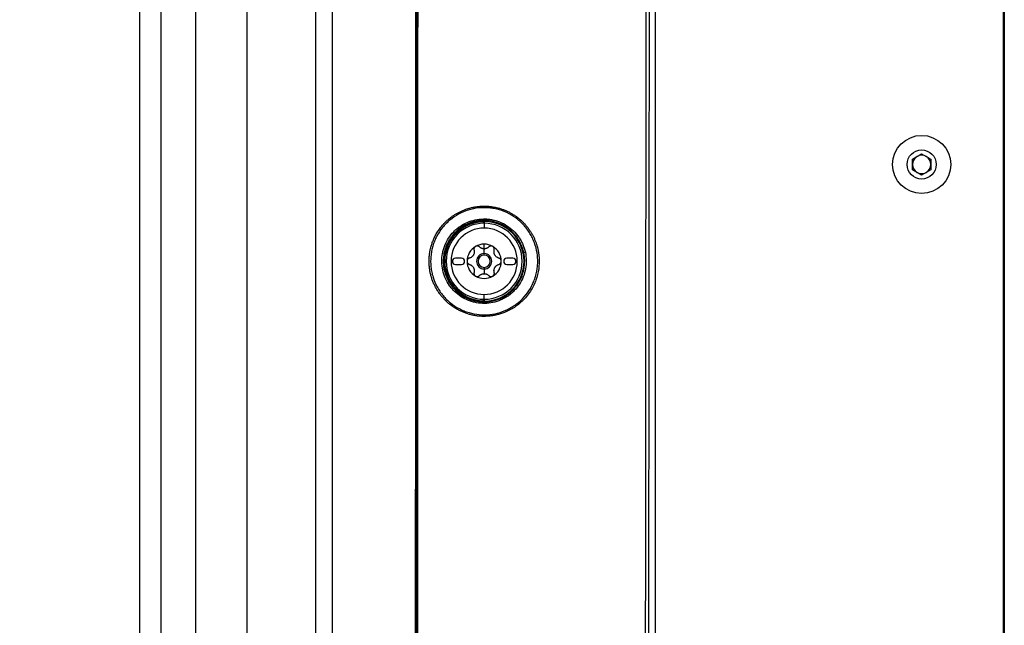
# Model space of a CAD drawing. Header units: millimetres. Extents: x 155473 to 158085, y 111018 to 114514.
# Tile 117 of 181: x 157059 to 157220, y 112960 to 113059. Entities that reach past the tile are written whole.
import ezdxf

# ---------------------------------------------------------------- set-up
doc = ezdxf.new("R2010")
doc.units = ezdxf.units.MM

msp = doc.modelspace()

# ---------------------------------------------------------------- linework, layer by layer
at = {"color": 7, "linetype": 'Continuous', "lineweight": 25}
for p, q in [((157219.71, 113237.12), (157219.71, 112386.87)), ((157219.59, 112831.16), (157219.59, 113233.86)), ((157162.72, 112831.73), (157162.72, 113206.73)), ((157087.55, 113197.45), (157087.55, 112910.07)), ((157204.71, 113035.91), (157206.21, 113036.77)), ((157204.71, 113034.17), (157204.71, 113035.91)), ((157206.21, 113036.77), (157207.71, 113035.91)), ((157207.71, 113035.91), (157207.71, 113034.17)), ((157206.21, 113033.31), (157204.71, 113034.17)), ((157207.71, 113034.17), (157206.21, 113033.31)), ((157134.58, 113025.67), (157134.58, 113025.77)), ((157134.58, 113025.67), (157134.58, 113025.44)), ((157134.68, 113025.44), (157134.68, 113025.67)), ((157134.71, 113025.64), (157134.71, 113025.44)), ((157134.72, 113025.44), (157134.72, 113024.64)), ((157134.72, 113021.26), (157134.72, 113022.03)), ((157134.72, 113020.48), (157134.72, 113021.26)), ((157134.72, 113020.23), (157134.72, 113020.48)), ((157131.02, 113019.73), (157130.02, 113019.73)), ((157130.02, 113018.73), (157131.02, 113018.73)), ((157134.72, 113018.23), (157134.72, 113017.98)), ((157139.42, 113019.73), (157138.42, 113019.73)), ((157138.42, 113018.73), (157139.42, 113018.73)), ((157134.72, 113017.98), (157134.72, 113017.21)), ((157134.72, 113013.02), (157134.72, 113013.82)), ((157134.58, 113013.03), (157134.58, 113012.79)), ((157134.58, 113012.79), (157134.58, 113012.69)), ((157134.68, 113012.8), (157134.68, 113013.02)), ((157134.71, 113013.02), (157134.71, 113012.82))]:
    msp.add_line(p, q, dxfattribs=at)
at = {"color": 7, "linetype": 'Continuous', "lineweight": 25, "flags": 128}
for points in [[(157107.15, 113198.86), (157107.15, 113042.82), (157107.15, 113011.62), (157107.15, 112980.41), (157107.15, 112949.2), (157107.15, 112917.99), (157107.15, 112886.78)], [(157134.68, 113025.67), (157134.69, 113025.65), (157134.71, 113025.64)], [(157134.81, 113025.74), (157134.79, 113025.76), (157134.78, 113025.77)], [(157134.71, 113012.82), (157134.69, 113012.81), (157134.68, 113012.8)], [(157134.78, 113012.7), (157134.8, 113012.71), (157134.81, 113012.72)]]:
    msp.add_lwpolyline(points, dxfattribs=at)
at = {"color": 7, "linetype": 'Continuous', "lineweight": 25}
for radius in [4.75, 2.38]:
    msp.add_circle((157206.21, 113035.04), radius, dxfattribs=at)
for centre, radius, start, end in [((157206.21, 113035.04), 1.5, 120, 180), ((157206.21, 113035.04), 1.5, 60, 120), ((157206.21, 113035.04), 1.5, 0, 60), ((157206.21, 113035.04), 1.5, 180, 240), ((157206.21, 113035.04), 1.5, 300, 0), ((157206.21, 113035.04), 1.5, 240, 300), ((157132.14, 113027.82), 1.67, 3.982, 12.4353), ((157134.72, 113019.23), 6.54, 91.2236, 268.7764), ((157134.72, 113019.23), 6.44, 91.2236, 268.7764), ((157134.72, 113019.23), 6.21, 90, 270), ((157134.72, 113019.23), 5.41, 90, 270), ((157134.78, 113025.67), 0.1, 89.4651, 179.9793), ((157134.72, 113019.23), 6.21, 0, 90), ((157134.72, 113019.23), 5.41, 270, 90), ((157134.72, 113019.23), 6.51, 270.8159, 89.1841), ((157134.72, 113019.23), 2.8, 120, 180), ((157134.72, 113019.23), 2.8, 90, 120), ((157134.72, 113019.23), 2.8, 60, 90), ((157134.72, 113019.23), 2.8, 0, 60), ((157134.72, 113019.23), 2.03, 147.5089, 152.4911), ((157132.04, 113020.78), 1.07, 325.2504, 334.7496), ((157134.72, 113019.23), 1.25, 90, 270), ((157134.72, 113019.23), 1, 90, 270), ((157134.72, 113019.23), 2.03, 90, 92.4911), ((157134.72, 113022.32), 1.07, 265.2504, 274.7496), ((157134.72, 113019.23), 2.03, 87.5089, 90), ((157134.72, 113019.23), 1.25, 270, 90), ((157134.72, 113019.23), 1, 270, 90), ((157134.72, 113019.23), 2.03, 27.5089, 32.4911), ((157137.39, 113020.78), 1.07, 205.2504, 214.7496), ((157142.71, 113014.49), 6.34, 101.5229, 103.8737), ((157130.02, 113019.23), 0.5, 90, 270), ((157131.02, 113019.23), 0.5, 270, 90), ((157134.72, 113019.23), 2.8, 180, 240), ((157134.72, 113019.23), 2.03, 207.5089, 212.4911), ((157132.04, 113017.69), 1.07, 25.2504, 34.7496), ((157134.72, 113019.23), 6.21, 270, 0), ((157134.72, 113019.23), 2.8, 300, 0), ((157134.72, 113019.23), 2.03, 327.5089, 332.4911), ((157137.39, 113017.69), 1.07, 145.2504, 154.7496), ((157138.42, 113019.23), 0.5, 90, 270), ((157139.42, 113019.23), 0.5, 270, 90), ((157129.15, 113012.47), 5.46, 100.2069, 102.7326), ((157134.72, 113019.23), 2.8, 240, 300), ((157134.72, 113016.14), 1.07, 90, 94.7496), ((157134.72, 113019.23), 2.03, 267.5089, 272.4911), ((157134.72, 113016.14), 1.07, 85.2504, 90), ((157134.78, 113012.8), 0.1, 180.0207, 270.5349), ((157133.94, 113010.29), 1.72, 359.8684, 8.3152)]:
    msp.add_arc(centre, radius, start, end, dxfattribs=at)
for points, knots in [([(157161.05, 112831.73), (157161.05, 112835.34), (157161.05, 112842.58), (157161.06, 112853.45), (157161.06, 112864.34), (157161.06, 112875.27), (157161.07, 112886.23), (157161.07, 112897.21), (157161.07, 112908.21), (157161.08, 112919.24), (157161.09, 112930.28), (157161.09, 112941.33), (157161.1, 112952.39), (157161.11, 112963.46), (157161.12, 112974.54), (157161.12, 112985.62), (157161.13, 112996.7), (157161.14, 113007.78), (157161.16, 113022.21), (157161.18, 113039.93), (157161.2, 113060.91), (157161.22, 113081.77), (157161.25, 113102.55), (157161.28, 113123.27), (157161.31, 113143.95), (157161.34, 113164.61), (157161.38, 113185.27), (157161.4, 113199.04), (157161.42, 113205.93)], [0, 0, 0, 0, 0.028954, 0.057987, 0.087107, 0.116308, 0.145584, 0.174927, 0.204329, 0.233783, 0.26328, 0.292815, 0.322378, 0.351964, 0.381566, 0.411177, 0.440791, 0.470401, 0.5, 0.556428, 0.61247, 0.668205, 0.723711, 0.779065, 0.83433, 0.889549, 0.94476, 1, 1, 1, 1]), ([(157161.9, 113205.91), (157161.84, 113174.74), (157161.79, 113143.57), (157161.7, 113081.22), (157161.66, 113050.04), (157161.6, 112987.67), (157161.58, 112956.49), (157161.54, 112894.11), (157161.53, 112862.92), (157161.53, 112831.73)], [0, 0, 0, 0, 0.25, 0.25, 0.5, 0.5, 0.75, 0.75, 1, 1, 1, 1]), ([(157123.92, 113200.07), (157123.92, 113196.32), (157123.92, 113188.83), (157123.91, 113177.6), (157123.91, 113166.38), (157123.9, 113155.17), (157123.89, 113143.97), (157123.89, 113132.78), (157123.88, 113121.58), (157123.88, 113110.39), (157123.87, 113099.19), (157123.87, 113087.99), (157123.86, 113076.77), (157123.86, 113065.53), (157123.85, 113054.28), (157123.85, 113043), (157123.84, 113031.68), (157123.84, 113020.34), (157123.84, 113008.96), (157123.83, 112997.54), (157123.83, 112986.1), (157123.83, 112974.64), (157123.83, 112963.15), (157123.82, 112951.64), (157123.82, 112943.95), (157123.82, 112940.11)], [0, 0, 0, 0, 0.043264, 0.086472, 0.129632, 0.172753, 0.215844, 0.258915, 0.301974, 0.345032, 0.388102, 0.431201, 0.474348, 0.517559, 0.560853, 0.604246, 0.647757, 0.691402, 0.735176, 0.779072, 0.823077, 0.867183, 0.911379, 0.955655, 1, 1, 1, 1]), ([(156997.95, 112874.67), (157005.74, 112874.67), (157013.43, 112874.67), (157025.07, 112874.67), (157028.97, 112874.67), (157036.85, 112874.67), (157040.84, 112874.67), (157046.92, 112874.67), (157049.48, 112874.67), (157052.08, 112874.67), (157052.86, 112874.67), (157053.12, 112874.67), (157053.66, 112874.69), (157053.95, 112874.7), (157054.84, 112874.78), (157055.49, 112874.88), (157056.87, 112875.21), (157057.61, 112875.44), (157058.73, 112875.91), (157059.11, 112876.08), (157059.84, 112876.46), (157060.19, 112876.67), (157060.87, 112877.11), (157061.2, 112877.34), (157061.81, 112877.8), (157062.09, 112878.04), (157062.88, 112878.76), (157063.33, 112879.23), (157063.9, 112879.92), (157064.08, 112880.14), (157064.4, 112880.58), (157064.54, 112880.79), (157065.81, 112882.69), (157066.86, 112884.26), (157068.89, 112887.31), (157069.87, 112888.78), (157071.81, 112891.68), (157072.76, 112893.11), (157074.67, 112895.97), (157075.63, 112897.4), (157077.57, 112900.31), (157078.55, 112901.79), (157079.84, 112903.71), (157080.08, 112904.12), (157080.55, 112904.99), (157080.76, 112905.45), (157081.15, 112906.42), (157081.32, 112906.92), (157081.6, 112907.95), (157081.71, 112908.48), (157081.87, 112909.54), (157081.92, 112910.07), (157081.95, 112910.86), (157081.95, 112911.12), (157081.95, 112911.63), (157081.95, 112912.92), (157081.95, 112918.33), (157081.95, 112931.72), (157081.95, 112960.56), (157081.95, 112985.28), (157081.95, 113067.67), (157081.95, 113133.59), (157081.95, 113199.51)], [0, 0, 0, 0, 0.0625, 0.0625, 0.09375, 0.09375, 0.125, 0.125, 0.140625, 0.144531, 0.144531, 0.146484, 0.146484, 0.148437, 0.148437, 0.152344, 0.152344, 0.15625, 0.15625, 0.158203, 0.158203, 0.160156, 0.160156, 0.162109, 0.162109, 0.164062, 0.164062, 0.167969, 0.167969, 0.169922, 0.169922, 0.171875, 0.171875, 0.1875, 0.1875, 0.203125, 0.203125, 0.21875, 0.21875, 0.234375, 0.234375, 0.25, 0.25, 0.253906, 0.253906, 0.257813, 0.257813, 0.261719, 0.261719, 0.265625, 0.265625, 0.269531, 0.269531, 0.271484, 0.271484, 0.273438, 0.28125, 0.3125, 0.375, 0.5, 0.5, 1, 1, 1, 1]), ([(156997.95, 112878.39), (156999.58, 112878.39), (157002.83, 112878.39), (157007.7, 112878.39), (157012.58, 112878.39), (157017.45, 112878.39), (157022.33, 112878.39), (157027.2, 112878.38), (157032.08, 112878.38), (157036.95, 112878.38), (157041.83, 112878.37), (157045.75, 112878.37), (157048.73, 112878.37), (157050.76, 112878.37), (157052.26, 112878.36), (157053.19, 112878.36), (157053.57, 112878.38), (157053.93, 112878.4), (157054.7, 112878.49), (157055.83, 112878.72), (157057.27, 112879.24), (157058.63, 112879.97), (157059.86, 112880.88), (157060.67, 112881.7), (157061.17, 112882.29), (157061.48, 112882.7), (157061.78, 112883.13), (157062.2, 112883.78), (157063.16, 112885.21), (157064.5, 112887.22), (157066.88, 112890.78), (157069.62, 112894.9), (157072.49, 112899.19), (157074.67, 112902.46), (157075.88, 112904.28), (157076.58, 112905.32), (157076.86, 112905.75), (157077.32, 112906.53), (157077.85, 112907.7), (157078.27, 112909.18), (157078.42, 112910.31), (157078.45, 112911.07), (157078.45, 112911.44), (157078.45, 112911.83), (157078.45, 112912.58), (157078.45, 112914.21), (157078.45, 112917.71), (157078.45, 112924.72), (157078.45, 112934.75), (157078.45, 112946.76), (157078.45, 112962.79), (157078.45, 112982.81), (157078.45, 113003.75), (157078.45, 113021.61), (157078.45, 113036.39), (157078.45, 113051.18), (157078.45, 113065.95), (157078.45, 113080.73), (157078.45, 113095.51), (157078.45, 113110.28), (157078.45, 113125.06), (157078.45, 113139.83), (157078.45, 113154.61), (157078.45, 113169.39), (157078.45, 113184.17), (157078.45, 113194.02), (157078.45, 113198.95)], [0, 0, 0, 0, 0.012621, 0.025242, 0.037863, 0.050484, 0.063104, 0.075724, 0.088345, 0.100964, 0.113583, 0.126202, 0.131461, 0.136719, 0.141978, 0.14308, 0.14395, 0.144939, 0.145926, 0.149907, 0.153857, 0.157834, 0.161797, 0.165756, 0.166755, 0.167756, 0.169749, 0.170865, 0.173735, 0.1831, 0.18968, 0.20697, 0.221569, 0.229733, 0.237514, 0.238511, 0.239507, 0.241501, 0.24553, 0.249478, 0.253433, 0.254314, 0.255376, 0.256348, 0.257321, 0.261209, 0.268986, 0.28454, 0.315647, 0.346847, 0.377862, 0.440135, 0.502291, 0.540577, 0.578857, 0.617133, 0.655406, 0.693679, 0.731952, 0.770227, 0.808505, 0.846788, 0.885078, 0.923376, 0.961682, 1, 1, 1, 1]), ([(157109.95, 112876.25), (157109.96, 112877.79), (157109.96, 112881.15), (157109.96, 112886.19), (157109.96, 112891.38), (157109.95, 112897.04), (157109.95, 112905.44), (157109.95, 112915.76), (157109.95, 112933.61), (157109.95, 112955.8), (157109.95, 112992.52), (157109.95, 113030.11), (157109.95, 113075.08), (157109.95, 113111.09), (157109.95, 113140.65), (157109.95, 113157.92), (157109.95, 113168.89), (157109.95, 113177.27), (157109.96, 113183.48), (157109.96, 113188.53), (157109.96, 113193.55), (157109.96, 113196.91), (157109.95, 113198.56)], [0, 0, 0, 0, 0.014307, 0.03125, 0.04689, 0.0625, 0.083973, 0.125, 0.158438, 0.25, 0.331399, 0.5, 0.59973, 0.749999, 0.835284, 0.875, 0.910911, 0.9375, 0.953126, 0.96875, 0.984552, 1, 1, 1, 1]), ([(157123.51, 112940.06), (157123.51, 112942.52), (157123.51, 112947.44), (157123.51, 112954.83), (157123.52, 112962.21), (157123.52, 112969.59), (157123.52, 112976.98), (157123.53, 112984.37), (157123.53, 112991.76), (157123.53, 112999.14), (157123.54, 113006.53), (157123.54, 113013.93), (157123.55, 113021.32), (157123.55, 113028.71), (157123.56, 113036.1), (157123.56, 113043.5), (157123.57, 113050.89), (157123.57, 113058.29), (157123.58, 113065.69), (157123.58, 113073.09), (157123.59, 113080.49), (157123.59, 113087.88), (157123.6, 113095.28), (157123.61, 113102.69), (157123.61, 113110.09), (157123.62, 113117.49), (157123.63, 113124.89), (157123.63, 113132.3), (157123.64, 113139.7), (157123.65, 113147.11), (157123.66, 113154.51), (157123.66, 113161.92), (157123.67, 113169.32), (157123.68, 113176.73), (157123.69, 113184.14), (157123.7, 113191.54), (157123.7, 113196.48), (157123.71, 113198.95)], [0, 0, 0, 0, 0.028486, 0.056978, 0.085475, 0.113977, 0.142485, 0.170997, 0.199515, 0.228038, 0.256566, 0.285099, 0.313637, 0.342181, 0.370729, 0.399282, 0.42784, 0.456403, 0.484971, 0.513544, 0.542122, 0.570705, 0.599292, 0.627884, 0.656481, 0.685082, 0.713688, 0.742299, 0.770914, 0.799534, 0.828159, 0.856788, 0.885422, 0.91406, 0.942702, 0.971349, 1, 1, 1, 1]), ([(157095.95, 113197.45), (157095.95, 113180.02), (157095.95, 113162.43), (157095.95, 113127.01), (157095.95, 113109.18), (157095.95, 113055.54), (157095.95, 113019.54), (157095.95, 112965.94), (157095.95, 112948.14), (157095.95, 112926.04), (157095.95, 112919.42), (157095.95, 112911.72), (157095.95, 112908.29), (157095.95, 112907.05), (157095.95, 112906.78), (157095.95, 112906.64), (157095.95, 112906.25), (157095.94, 112906.03), (157095.9, 112905.61), (157095.88, 112905.42), (157095.83, 112905.05), (157095.81, 112904.88), (157095.72, 112904.37), (157095.64, 112904.05), (157095.48, 112903.44), (157095.38, 112903.14), (157095.17, 112902.56), (157095.05, 112902.27), (157094.77, 112901.68), (157094.62, 112901.38), (157094.35, 112900.91), (157094.25, 112900.75), (157094.08, 112900.49), (157094.02, 112900.41), (157093.91, 112900.23), (157093.62, 112899.8), (157092.86, 112898.67), (157092.16, 112897.62), (157089.81, 112894.1), (157087.89, 112891.23), (157084.03, 112885.44), (157082.09, 112882.53), (157078.23, 112876.76), (157076.32, 112873.9), (157073.52, 112869.71), (157072.48, 112868.15), (157071.46, 112866.61), (157071.23, 112866.27), (157071.12, 112866.11), (157070.78, 112865.64), (157070.55, 112865.37), (157069.86, 112864.6), (157069.4, 112864.17), (157068.42, 112863.4), (157067.92, 112863.06), (157066.84, 112862.46), (157066.27, 112862.2), (157065.32, 112861.88), (157064.98, 112861.78), (157064.27, 112861.6), (157063.89, 112861.53), (157063.25, 112861.44), (157063.02, 112861.41), (157062.53, 112861.38), (157062.27, 112861.37), (157061.36, 112861.37), (157060.75, 112861.37), (157050.39, 112861.37), (157040.22, 112861.37), (157019.35, 112861.37), (157008.65, 112861.37), (156997.95, 112861.37)], [0, 0, 0, 0, 0.125, 0.125, 0.25, 0.25, 0.5, 0.5, 0.625, 0.625, 0.65625, 0.671875, 0.679687, 0.680664, 0.680664, 0.681641, 0.681641, 0.683594, 0.683594, 0.685547, 0.685547, 0.6875, 0.6875, 0.691406, 0.691406, 0.695312, 0.695312, 0.699219, 0.699219, 0.703125, 0.703125, 0.705078, 0.705078, 0.706055, 0.706055, 0.707031, 0.710937, 0.71875, 0.71875, 0.75, 0.75, 0.78125, 0.78125, 0.8125, 0.8125, 0.828125, 0.830078, 0.830078, 0.832031, 0.832031, 0.835937, 0.835937, 0.84375, 0.84375, 0.851562, 0.851562, 0.859375, 0.859375, 0.863281, 0.863281, 0.867187, 0.867187, 0.869141, 0.869141, 0.871094, 0.871094, 0.875, 0.875, 0.9375, 0.9375, 1, 1, 1, 1]), ([(157134.72, 113010.23), (157134.61, 113010.23), (157134.41, 113010.24), (157134.1, 113010.25), (157133.8, 113010.28), (157133.5, 113010.31), (157133.2, 113010.36), (157132.9, 113010.42), (157132.61, 113010.48), (157132.32, 113010.56), (157132.03, 113010.64), (157131.74, 113010.74), (157131.46, 113010.84), (157131.18, 113010.95), (157130.91, 113011.08), (157130.64, 113011.21), (157130.37, 113011.35), (157130.11, 113011.5), (157129.86, 113011.66), (157129.61, 113011.82), (157129.37, 113011.99), (157129.13, 113012.17), (157128.9, 113012.36), (157128.67, 113012.56), (157128.46, 113012.76), (157128.25, 113012.97), (157128.05, 113013.19), (157127.85, 113013.41), (157127.66, 113013.64), (157127.48, 113013.87), (157127.31, 113014.11), (157127.15, 113014.36), (157126.99, 113014.61), (157126.85, 113014.86), (157126.71, 113015.12), (157126.58, 113015.39), (157126.46, 113015.65), (157126.34, 113015.92), (157126.24, 113016.2), (157126.15, 113016.47), (157126.06, 113016.75), (157125.99, 113017.03), (157125.92, 113017.32), (157125.86, 113017.6), (157125.82, 113017.89), (157125.78, 113018.18), (157125.75, 113018.47), (157125.73, 113018.71), (157125.72, 113018.91), (157125.72, 113019.07), (157125.71, 113019.24), (157125.72, 113019.42), (157125.72, 113019.62), (157125.73, 113019.82), (157125.75, 113020.04), (157125.77, 113020.27), (157125.81, 113020.51), (157125.84, 113020.76), (157125.89, 113021.01), (157125.95, 113021.28), (157126.02, 113021.56), (157126.1, 113021.85), (157126.2, 113022.14), (157126.3, 113022.44), (157126.43, 113022.75), (157126.57, 113023.06), (157126.72, 113023.38), (157126.9, 113023.7), (157127.09, 113024.02), (157127.3, 113024.34), (157127.54, 113024.67), (157127.79, 113024.99), (157128.07, 113025.31), (157128.37, 113025.62), (157128.7, 113025.93), (157129.05, 113026.23), (157129.42, 113026.51), (157129.81, 113026.79), (157130.23, 113027.04), (157130.67, 113027.28), (157131.13, 113027.5), (157131.62, 113027.69), (157132.13, 113027.86), (157132.66, 113028), (157133.21, 113028.11), (157133.58, 113028.16), (157133.77, 113028.18)], [0, 0, 0, 0, 0.01122, 0.022397, 0.033537, 0.044644, 0.055724, 0.06678, 0.077819, 0.088844, 0.09986, 0.110872, 0.121884, 0.132899, 0.143905, 0.154898, 0.165876, 0.176839, 0.187788, 0.198721, 0.209638, 0.220538, 0.23142, 0.242285, 0.253131, 0.263961, 0.274791, 0.285621, 0.296448, 0.30727, 0.318083, 0.328884, 0.339671, 0.35044, 0.361188, 0.371912, 0.38261, 0.393284, 0.403959, 0.414636, 0.425314, 0.43599, 0.44666, 0.45732, 0.467969, 0.478603, 0.489219, 0.499814, 0.505277, 0.511152, 0.517436, 0.524134, 0.531249, 0.538783, 0.546735, 0.555106, 0.563895, 0.573104, 0.582732, 0.592779, 0.603244, 0.614127, 0.625427, 0.637144, 0.649277, 0.661813, 0.674749, 0.688091, 0.701846, 0.716021, 0.730626, 0.745672, 0.761173, 0.777144, 0.793523, 0.810262, 0.827374, 0.844874, 0.862778, 0.881104, 0.899875, 0.919093, 0.938718, 0.958745, 0.979173, 1, 1, 1, 1]), ([(157133.8, 113027.94), (157133.23, 113027.88), (157132.67, 113027.76), (157131.59, 113027.43), (157131.06, 113027.2), (157130.04, 113026.65), (157129.57, 113026.33), (157128.69, 113025.6), (157128.28, 113025.19), (157127.56, 113024.3), (157127.25, 113023.82), (157126.85, 113023.06), (157126.72, 113022.8), (157126.51, 113022.27), (157126.42, 113022), (157126.25, 113021.45), (157126.19, 113021.17), (157126.08, 113020.61), (157126.04, 113020.32), (157125.96, 113019.46), (157125.96, 113018.89), (157126.05, 113018.04), (157126.1, 113017.76), (157126.21, 113017.19), (157126.28, 113016.91), (157126.54, 113016.09), (157126.76, 113015.57), (157127.17, 113014.81), (157127.32, 113014.56), (157127.64, 113014.09), (157127.82, 113013.86), (157128.36, 113013.2), (157128.77, 113012.8), (157129.67, 113012.07), (157130.15, 113011.76), (157130.9, 113011.36), (157131.16, 113011.24), (157131.69, 113011.02), (157131.97, 113010.93), (157132.79, 113010.68), (157133.35, 113010.58), (157134.49, 113010.47), (157135.07, 113010.48), (157135.64, 113010.54)], [0, 0, 0, 0, 0.0625, 0.0625, 0.125, 0.125, 0.1875, 0.1875, 0.25, 0.25, 0.3125, 0.3125, 0.34375, 0.34375, 0.375, 0.375, 0.40625, 0.40625, 0.4375, 0.4375, 0.5, 0.5, 0.53125, 0.53125, 0.5625, 0.5625, 0.625, 0.625, 0.65625, 0.65625, 0.6875, 0.6875, 0.75, 0.75, 0.8125, 0.8125, 0.84375, 0.84375, 0.875, 0.875, 0.9375, 0.9375, 1, 1, 1, 1]), ([(157135.64, 113010.54), (157136.21, 113010.6), (157136.78, 113010.72), (157137.87, 113011.06), (157138.4, 113011.28), (157139.16, 113011.69), (157139.4, 113011.84), (157139.88, 113012.17), (157140.11, 113012.34), (157140.77, 113012.88), (157141.17, 113013.29), (157141.89, 113014.19), (157142.21, 113014.66), (157142.6, 113015.42), (157142.72, 113015.68), (157142.94, 113016.21), (157143.04, 113016.49), (157143.28, 113017.31), (157143.39, 113017.87), (157143.46, 113018.73), (157143.48, 113019.02), (157143.47, 113019.59), (157143.46, 113019.88), (157143.37, 113020.73), (157143.25, 113021.29), (157142.99, 113022.11), (157142.89, 113022.39), (157142.67, 113022.91), (157142.55, 113023.17), (157142.27, 113023.67), (157142.12, 113023.91), (157141.8, 113024.39), (157141.63, 113024.62), (157141.08, 113025.28), (157140.67, 113025.68), (157139.78, 113026.4), (157139.29, 113026.72), (157138.28, 113027.25), (157137.75, 113027.47), (157136.93, 113027.71), (157136.65, 113027.78), (157136.08, 113027.89), (157135.8, 113027.92), (157134.95, 113028), (157134.38, 113028), (157133.8, 113027.94)], [0, 0, 0, 0, 0.0625, 0.0625, 0.125, 0.125, 0.15625, 0.15625, 0.1875, 0.1875, 0.25, 0.25, 0.3125, 0.3125, 0.34375, 0.34375, 0.375, 0.375, 0.4375, 0.4375, 0.46875, 0.46875, 0.5, 0.5, 0.5625, 0.5625, 0.59375, 0.59375, 0.625, 0.625, 0.65625, 0.65625, 0.6875, 0.6875, 0.75, 0.75, 0.8125, 0.8125, 0.875, 0.875, 0.90625, 0.90625, 0.9375, 0.9375, 1, 1, 1, 1]), ([(157134.71, 113028.23), (157134.81, 113028.23), (157135, 113028.23), (157135.28, 113028.22), (157135.56, 113028.19), (157135.84, 113028.16), (157136.12, 113028.12), (157136.4, 113028.07), (157136.67, 113028.02), (157136.94, 113027.95), (157137.21, 113027.88), (157137.47, 113027.8), (157137.73, 113027.71), (157137.99, 113027.62), (157138.24, 113027.52), (157138.49, 113027.41), (157138.73, 113027.29), (157138.97, 113027.17), (157139.2, 113027.03), (157139.43, 113026.9), (157139.66, 113026.75), (157139.88, 113026.61), (157140.09, 113026.45), (157140.3, 113026.29), (157140.5, 113026.13), (157140.7, 113025.96), (157140.89, 113025.78), (157141.08, 113025.6), (157141.26, 113025.42), (157141.43, 113025.23), (157141.6, 113025.03), (157141.76, 113024.84), (157141.91, 113024.64), (157142.06, 113024.43), (157142.2, 113024.22), (157142.34, 113024.01), (157142.47, 113023.8), (157142.59, 113023.59), (157142.71, 113023.37), (157142.82, 113023.15), (157142.92, 113022.92), (157143.02, 113022.7), (157143.11, 113022.47), (157143.2, 113022.25), (157143.27, 113022.02), (157143.35, 113021.79), (157143.41, 113021.56), (157143.47, 113021.33), (157143.52, 113021.1), (157143.57, 113020.87), (157143.61, 113020.64), (157143.64, 113020.41), (157143.67, 113020.18), (157143.69, 113019.95), (157143.74, 113019.22), (157143.68, 113017.93), (157143.23, 113016.09), (157142.32, 113014.27), (157141.22, 113012.94), (157140.21, 113012.09), (157139.49, 113011.59), (157138.78, 113011.2), (157138.08, 113010.88), (157137.42, 113010.65), (157136.79, 113010.47), (157136.21, 113010.35), (157135.84, 113010.31), (157135.66, 113010.28)], [0, 0, 0, 0, 0.010421, 0.020814, 0.031178, 0.04151, 0.051807, 0.062067, 0.072288, 0.082467, 0.092601, 0.102689, 0.112728, 0.122715, 0.132652, 0.142559, 0.152441, 0.162296, 0.172121, 0.181913, 0.191671, 0.201391, 0.211072, 0.22071, 0.230304, 0.239851, 0.24935, 0.258799, 0.268208, 0.277585, 0.286931, 0.296244, 0.305523, 0.314768, 0.323978, 0.333152, 0.342288, 0.351387, 0.360448, 0.369469, 0.378451, 0.387393, 0.396292, 0.405146, 0.413956, 0.422724, 0.431453, 0.440142, 0.448796, 0.457414, 0.465998, 0.47455, 0.483072, 0.491564, 0.500029, 0.563457, 0.63201, 0.706155, 0.785502, 0.819446, 0.851346, 0.881214, 0.909049, 0.934848, 0.958608, 0.980325, 1, 1, 1, 1]), ([(157127.95, 113017.8), (157127.85, 113018.24), (157127.8, 113018.7), (157127.79, 113019.6), (157127.83, 113020.05), (157127.95, 113020.72), (157128, 113020.94), (157128.13, 113021.37), (157128.2, 113021.59), (157128.45, 113022.21), (157128.66, 113022.62), (157129.15, 113023.38), (157129.43, 113023.73), (157129.9, 113024.22), (157130.07, 113024.37), (157130.41, 113024.66), (157130.59, 113024.8), (157131.15, 113025.19), (157131.55, 113025.41), (157132.37, 113025.76), (157132.81, 113025.9), (157133.69, 113026.09), (157134.14, 113026.14), (157134.82, 113026.15), (157135.05, 113026.15), (157135.5, 113026.11), (157135.72, 113026.08), (157136.16, 113026), (157136.38, 113025.95), (157136.82, 113025.82), (157137.03, 113025.75), (157137.67, 113025.5), (157138.07, 113025.29), (157138.82, 113024.8), (157139.18, 113024.52), (157139.83, 113023.89), (157140.12, 113023.54), (157140.51, 113022.99), (157140.63, 113022.79), (157140.85, 113022.4), (157140.95, 113022.19), (157141.21, 113021.57), (157141.35, 113021.14), (157141.45, 113020.7)], [0, 0, 0, 0, 0.0625, 0.0625, 0.125, 0.125, 0.15625, 0.15625, 0.1875, 0.1875, 0.25, 0.25, 0.3125, 0.3125, 0.34375, 0.34375, 0.375, 0.375, 0.4375, 0.4375, 0.5, 0.5, 0.5625, 0.5625, 0.59375, 0.59375, 0.625, 0.625, 0.65625, 0.65625, 0.6875, 0.6875, 0.75, 0.75, 0.8125, 0.8125, 0.875, 0.875, 0.90625, 0.90625, 0.9375, 0.9375, 1, 1, 1, 1]), ([(157141.19, 113020.64), (157141.17, 113020.73), (157141.14, 113020.9), (157141.06, 113021.16), (157140.98, 113021.41), (157140.89, 113021.67), (157140.78, 113021.92), (157140.67, 113022.16), (157140.55, 113022.4), (157140.42, 113022.64), (157140.27, 113022.86), (157140.12, 113023.09), (157139.96, 113023.31), (157139.79, 113023.52), (157139.61, 113023.73), (157139.42, 113023.92), (157139.22, 113024.11), (157139.02, 113024.3), (157138.81, 113024.47), (157138.06, 113025.04), (157136.49, 113025.81), (157134.45, 113025.98), (157132.81, 113025.67), (157131.64, 113025.2), (157130.58, 113024.53), (157129.84, 113023.83), (157129.36, 113023.24), (157129.03, 113022.75), (157128.75, 113022.26), (157128.52, 113021.75), (157128.34, 113021.24), (157128.2, 113020.73), (157128.1, 113020.23), (157128.05, 113019.73), (157128.04, 113019.41), (157128.04, 113019.25)], [0, 0, 0, 0, 0.013671, 0.027409, 0.041242, 0.055134, 0.068996, 0.082821, 0.096635, 0.11046, 0.124321, 0.138242, 0.152241, 0.166285, 0.180342, 0.194375, 0.208379, 0.222395, 0.236449, 0.250565, 0.36755, 0.49961, 0.557386, 0.624634, 0.692838, 0.749655, 0.780559, 0.810551, 0.83988, 0.868614, 0.896458, 0.92339, 0.949607, 0.97519, 1, 1, 1, 1]), ([(157134.58, 113025.77), (157134.59, 113025.77), (157134.62, 113025.77), (157134.65, 113025.77), (157134.69, 113025.77), (157134.73, 113025.77), (157134.77, 113025.77), (157134.78, 113025.77), (157134.78, 113025.77)], [0, 0, 0, 0, 0.12817, 0.251262, 0.374099, 0.501534, 0.750523, 1, 1, 1, 1]), ([(157134.71, 113025.64), (157134.71, 113025.65), (157134.71, 113025.66), (157134.71, 113025.67), (157134.72, 113025.68), (157134.72, 113025.69), (157134.73, 113025.7), (157134.74, 113025.71), (157134.74, 113025.72), (157134.75, 113025.73), (157134.76, 113025.73), (157134.77, 113025.74), (157134.78, 113025.74), (157134.79, 113025.74), (157134.8, 113025.74), (157134.81, 113025.74)], [0, 0, 0, 0, 0.0000335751, 0.0000335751, 0.0000335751, 0.0000671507, 0.0000671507, 0.0000671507, 0.0001007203, 0.0001007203, 0.0001007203, 0.0001342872, 0.0001342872, 0.0001342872, 0.0001576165, 0.0001576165, 0.0001576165, 0.0001576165]), ([(157133.32, 113021.66), (157133.3, 113021.65), (157133.26, 113021.62), (157133.2, 113021.57), (157133.16, 113021.52), (157133.12, 113021.46), (157133.08, 113021.39), (157133.05, 113021.29), (157133.04, 113021.17), (157133.06, 113021.1), (157133.07, 113021.06)], [0, 0, 0, 0, 0.097875, 0.196697, 0.29658, 0.397634, 0.499966, 0.655549, 0.822147, 1, 1, 1, 1]), ([(157133.58, 113021.73), (157133.56, 113021.73), (157133.51, 113021.73), (157133.44, 113021.71), (157133.38, 113021.69), (157133.34, 113021.67), (157133.32, 113021.66)], [0, 0, 0, 0, 0.253365, 0.504302, 0.753086, 1, 1, 1, 1]), ([(157133.96, 113021.57), (157133.94, 113021.59), (157133.9, 113021.62), (157133.84, 113021.66), (157133.78, 113021.69), (157133.71, 113021.71), (157133.65, 113021.73), (157133.6, 113021.73), (157133.58, 113021.73)], [0, 0, 0, 0, 0.1819493, 0.3576626, 0.5272246, 0.6907293, 0.8482819, 1, 1, 1, 1]), ([(157134.63, 113021.26), (157134.6, 113021.26), (157134.54, 113021.27), (157134.44, 113021.29), (157134.35, 113021.32), (157134.24, 113021.37), (157134.1, 113021.45), (157134.01, 113021.53), (157133.96, 113021.57)], [0, 0, 0, 0, 0.118955, 0.241753, 0.368585, 0.499622, 0.734116, 1, 1, 1, 1]), ([(157135.47, 113021.57), (157135.45, 113021.55), (157135.4, 113021.5), (157135.32, 113021.45), (157135.25, 113021.4), (157135.14, 113021.34), (157134.99, 113021.29), (157134.86, 113021.27), (157134.8, 113021.26)], [0, 0, 0, 0, 0.136832, 0.265737, 0.386769, 0.49999, 0.757495, 1, 1, 1, 1]), ([(157135.85, 113021.73), (157135.83, 113021.73), (157135.78, 113021.73), (157135.72, 113021.71), (157135.65, 113021.69), (157135.59, 113021.66), (157135.53, 113021.62), (157135.49, 113021.59), (157135.47, 113021.57)], [0, 0, 0, 0, 0.151718, 0.309271, 0.472775, 0.642337, 0.818051, 1, 1, 1, 1]), ([(157136.12, 113021.66), (157136.09, 113021.67), (157136.05, 113021.69), (157135.99, 113021.71), (157135.92, 113021.73), (157135.87, 113021.73), (157135.85, 113021.73)], [0, 0, 0, 0, 0.246914, 0.495698, 0.746635, 1, 1, 1, 1]), ([(157136.36, 113021.06), (157136.37, 113021.08), (157136.38, 113021.13), (157136.38, 113021.2), (157136.38, 113021.27), (157136.36, 113021.33), (157136.34, 113021.41), (157136.29, 113021.5), (157136.21, 113021.59), (157136.15, 113021.64), (157136.12, 113021.66)], [0, 0, 0, 0, 0.108101, 0.212121, 0.312109, 0.408115, 0.500199, 0.669962, 0.836392, 1, 1, 1, 1]), ([(157141.45, 113020.7), (157141.54, 113020.25), (157141.59, 113019.8), (157141.61, 113018.89), (157141.57, 113018.43), (157141.4, 113017.54), (157141.28, 113017.11), (157140.95, 113016.27), (157140.73, 113015.87), (157140.24, 113015.11), (157139.96, 113014.76), (157139.49, 113014.27), (157139.32, 113014.12), (157138.98, 113013.83), (157138.8, 113013.69), (157138.43, 113013.43), (157138.24, 113013.32), (157137.84, 113013.1), (157137.64, 113013), (157137.01, 113012.73), (157136.59, 113012.59), (157135.71, 113012.4), (157135.25, 113012.35), (157134.35, 113012.34), (157133.9, 113012.38), (157133.23, 113012.5), (157133.01, 113012.55), (157132.58, 113012.67), (157132.36, 113012.75), (157131.74, 113013), (157131.34, 113013.2), (157130.57, 113013.7), (157130.22, 113013.98), (157129.73, 113014.45), (157129.58, 113014.61), (157129.29, 113014.96), (157129.15, 113015.14), (157128.76, 113015.7), (157128.54, 113016.09), (157128.18, 113016.92), (157128.04, 113017.35), (157127.95, 113017.8)], [0, 0, 0, 0, 0.0625, 0.0625, 0.125, 0.125, 0.1875, 0.1875, 0.25, 0.25, 0.3125, 0.3125, 0.34375, 0.34375, 0.375, 0.375, 0.40625, 0.40625, 0.4375, 0.4375, 0.5, 0.5, 0.5625, 0.5625, 0.625, 0.625, 0.65625, 0.65625, 0.6875, 0.6875, 0.75, 0.75, 0.8125, 0.8125, 0.84375, 0.84375, 0.875, 0.875, 0.9375, 0.9375, 1, 1, 1, 1]), ([(157132.91, 113020.17), (157132.9, 113020.15), (157132.86, 113020.1), (157132.8, 113020.03), (157132.73, 113019.96), (157132.63, 113019.89), (157132.49, 113019.81), (157132.37, 113019.77), (157132.31, 113019.75)], [0, 0, 0, 0, 0.118955, 0.241753, 0.368585, 0.499622, 0.734116, 1, 1, 1, 1]), ([(157133.07, 113021.06), (157133.08, 113021.02), (157133.09, 113020.96), (157133.1, 113020.87), (157133.11, 113020.78), (157133.1, 113020.65), (157133.07, 113020.5), (157133.03, 113020.38), (157133, 113020.32)], [0, 0, 0, 0, 0.136832, 0.265737, 0.386769, 0.49999, 0.757495, 1, 1, 1, 1]), ([(157136.43, 113020.32), (157136.42, 113020.35), (157136.39, 113020.41), (157136.36, 113020.5), (157136.34, 113020.59), (157136.33, 113020.71), (157136.32, 113020.87), (157136.35, 113020.99), (157136.36, 113021.06)], [0, 0, 0, 0, 0.118955, 0.241753, 0.368585, 0.499622, 0.734116, 1, 1, 1, 1]), ([(157137.12, 113019.75), (157137.09, 113019.76), (157137.02, 113019.78), (157136.94, 113019.81), (157136.86, 113019.86), (157136.75, 113019.92), (157136.63, 113020.02), (157136.55, 113020.12), (157136.52, 113020.17)], [0, 0, 0, 0, 0.136832, 0.265737, 0.386769, 0.49999, 0.757495, 1, 1, 1, 1]), ([(157141.34, 113019.25), (157141.34, 113019.33), (157141.34, 113019.48), (157141.33, 113019.72), (157141.31, 113019.95), (157141.28, 113020.18), (157141.24, 113020.41), (157141.21, 113020.56), (157141.19, 113020.64)], [0, 0, 0, 0, 0.167052, 0.333667, 0.500057, 0.666435, 0.833012, 1, 1, 1, 1]), ([(157128.04, 113019.25), (157128.04, 113019.17), (157128.04, 113019.01), (157128.05, 113018.77), (157128.07, 113018.53), (157128.1, 113018.3), (157128.14, 113018.07), (157128.17, 113017.92), (157128.19, 113017.85)], [0, 0, 0, 0, 0.170005, 0.338951, 0.506627, 0.672823, 0.837337, 1, 1, 1, 1]), ([(157128.19, 113017.85), (157128.2, 113017.76), (157128.24, 113017.58), (157128.32, 113017.33), (157128.4, 113017.07), (157128.49, 113016.82), (157128.6, 113016.57), (157128.71, 113016.32), (157128.84, 113016.08), (157128.97, 113015.84), (157129.11, 113015.61), (157129.26, 113015.39), (157129.42, 113015.17), (157129.59, 113014.96), (157129.77, 113014.76), (157129.96, 113014.56), (157130.16, 113014.37), (157130.36, 113014.19), (157130.57, 113014.01), (157131.32, 113013.45), (157132.89, 113012.68), (157134.89, 113012.51), (157136.53, 113012.81), (157137.79, 113013.29), (157138.86, 113014.01), (157139.75, 113014.88), (157140.41, 113015.77), (157140.84, 113016.66), (157141.07, 113017.33), (157141.19, 113017.81), (157141.28, 113018.3), (157141.33, 113018.77), (157141.34, 113019.09), (157141.34, 113019.25)], [0, 0, 0, 0, 0.013785, 0.027565, 0.04136, 0.055195, 0.069095, 0.08307, 0.097037, 0.110945, 0.124818, 0.13868, 0.152555, 0.166464, 0.180426, 0.194463, 0.208529, 0.222537, 0.236509, 0.250469, 0.367071, 0.499543, 0.552, 0.6246, 0.70497, 0.749584, 0.81594, 0.874581, 0.900519, 0.92605, 0.951041, 0.975648, 1, 1, 1, 1]), ([(157132.31, 113019.75), (157132.29, 113019.74), (157132.24, 113019.73), (157132.18, 113019.69), (157132.12, 113019.65), (157132.07, 113019.61), (157132.02, 113019.55), (157131.96, 113019.46), (157131.92, 113019.35), (157131.92, 113019.27), (157131.92, 113019.23)], [0, 0, 0, 0, 0.108101, 0.212121, 0.312109, 0.408115, 0.500199, 0.669962, 0.836392, 1, 1, 1, 1]), ([(157131.92, 113019.23), (157131.92, 113019.21), (157131.92, 113019.16), (157131.93, 113019.09), (157131.95, 113019.03), (157131.99, 113018.96), (157132.03, 113018.89), (157132.1, 113018.82), (157132.2, 113018.76), (157132.27, 113018.73), (157132.31, 113018.72)], [0, 0, 0, 0, 0.097875, 0.196697, 0.29658, 0.397634, 0.499966, 0.655549, 0.822147, 1, 1, 1, 1]), ([(157132.31, 113018.72), (157132.34, 113018.71), (157132.41, 113018.69), (157132.49, 113018.65), (157132.57, 113018.61), (157132.68, 113018.54), (157132.8, 113018.44), (157132.88, 113018.34), (157132.91, 113018.29)], [0, 0, 0, 0, 0.136832, 0.265737, 0.386769, 0.49999, 0.757495, 1, 1, 1, 1]), ([(157136.52, 113018.29), (157136.53, 113018.32), (157136.57, 113018.37), (157136.63, 113018.44), (157136.7, 113018.5), (157136.8, 113018.58), (157136.94, 113018.66), (157137.06, 113018.7), (157137.12, 113018.72)], [0, 0, 0, 0, 0.118955, 0.241753, 0.368585, 0.499622, 0.734116, 1, 1, 1, 1]), ([(157137.52, 113019.23), (157137.51, 113019.26), (157137.51, 113019.3), (157137.5, 113019.37), (157137.48, 113019.44), (157137.44, 113019.5), (157137.4, 113019.57), (157137.33, 113019.64), (157137.23, 113019.71), (157137.16, 113019.73), (157137.12, 113019.75)], [0, 0, 0, 0, 0.097875, 0.196697, 0.29658, 0.397634, 0.499966, 0.655549, 0.822147, 1, 1, 1, 1]), ([(157137.12, 113018.72), (157137.14, 113018.72), (157137.19, 113018.74), (157137.25, 113018.77), (157137.31, 113018.81), (157137.36, 113018.85), (157137.42, 113018.92), (157137.47, 113019), (157137.51, 113019.12), (157137.51, 113019.19), (157137.52, 113019.23)], [0, 0, 0, 0, 0.108101, 0.212121, 0.312109, 0.408115, 0.500199, 0.669962, 0.836392, 1, 1, 1, 1]), ([(157133, 113018.14), (157133.01, 113018.11), (157133.04, 113018.06), (157133.07, 113017.97), (157133.09, 113017.87), (157133.11, 113017.75), (157133.11, 113017.59), (157133.08, 113017.47), (157133.07, 113017.41)], [0, 0, 0, 0, 0.118955, 0.241753, 0.368585, 0.499622, 0.734116, 1, 1, 1, 1]), ([(157133.07, 113017.41), (157133.06, 113017.38), (157133.05, 113017.34), (157133.05, 113017.27), (157133.05, 113017.2), (157133.07, 113017.13), (157133.09, 113017.05), (157133.14, 113016.96), (157133.22, 113016.87), (157133.28, 113016.83), (157133.32, 113016.81)], [0, 0, 0, 0, 0.108101, 0.212121, 0.312109, 0.408115, 0.500199, 0.669962, 0.836392, 1, 1, 1, 1]), ([(157133.32, 113016.81), (157133.34, 113016.8), (157133.38, 113016.78), (157133.44, 113016.75), (157133.51, 113016.74), (157133.58, 113016.73), (157133.67, 113016.74), (157133.76, 113016.76), (157133.87, 113016.81), (157133.93, 113016.87), (157133.96, 113016.89)], [0, 0, 0, 0, 0.097875, 0.196697, 0.29658, 0.397634, 0.499966, 0.655549, 0.822147, 1, 1, 1, 1]), ([(157133.96, 113016.89), (157133.98, 113016.92), (157134.03, 113016.96), (157134.11, 113017.02), (157134.18, 113017.07), (157134.29, 113017.12), (157134.44, 113017.18), (157134.57, 113017.2), (157134.63, 113017.2)], [0, 0, 0, 0, 0.136832, 0.265737, 0.386769, 0.49999, 0.757495, 1, 1, 1, 1]), ([(157134.8, 113017.2), (157134.83, 113017.2), (157134.89, 113017.19), (157134.99, 113017.17), (157135.08, 113017.15), (157135.19, 113017.1), (157135.33, 113017.02), (157135.42, 113016.94), (157135.47, 113016.89)], [0, 0, 0, 0, 0.118955, 0.241753, 0.368585, 0.499622, 0.734116, 1, 1, 1, 1]), ([(157135.47, 113016.89), (157135.49, 113016.88), (157135.52, 113016.84), (157135.58, 113016.8), (157135.65, 113016.77), (157135.71, 113016.75), (157135.79, 113016.74), (157135.89, 113016.73), (157136.01, 113016.76), (157136.08, 113016.79), (157136.12, 113016.81)], [0, 0, 0, 0, 0.108101, 0.212121, 0.312109, 0.408115, 0.500199, 0.669962, 0.836392, 1, 1, 1, 1]), ([(157136.12, 113016.81), (157136.13, 113016.82), (157136.17, 113016.84), (157136.23, 113016.89), (157136.27, 113016.94), (157136.31, 113017), (157136.35, 113017.08), (157136.38, 113017.18), (157136.39, 113017.29), (157136.37, 113017.37), (157136.36, 113017.41)], [0, 0, 0, 0, 0.097875, 0.196697, 0.29658, 0.397634, 0.499966, 0.655549, 0.822147, 1, 1, 1, 1]), ([(157136.36, 113017.41), (157136.36, 113017.44), (157136.34, 113017.5), (157136.33, 113017.6), (157136.32, 113017.69), (157136.33, 113017.81), (157136.36, 113017.97), (157136.4, 113018.08), (157136.43, 113018.14)], [0, 0, 0, 0, 0.1368319, 0.2657372, 0.3867688, 0.4999905, 0.7574953, 1, 1, 1, 1]), ([(157134.78, 113012.7), (157134.78, 113012.7), (157134.78, 113012.69), (157134.76, 113012.69), (157134.74, 113012.69), (157134.71, 113012.69), (157134.65, 113012.69), (157134.6, 113012.69), (157134.58, 113012.69)], [0, 0, 0, 0, 0.12802, 0.250862, 0.373593, 0.501295, 0.750119, 1, 1, 1, 1]), ([(157134.81, 113012.72), (157134.8, 113012.72), (157134.79, 113012.73), (157134.77, 113012.73), (157134.76, 113012.73), (157134.75, 113012.74), (157134.75, 113012.75), (157134.74, 113012.75), (157134.73, 113012.76), (157134.72, 113012.77), (157134.72, 113012.78), (157134.71, 113012.79), (157134.71, 113012.8), (157134.71, 113012.81), (157134.71, 113012.82), (157134.71, 113012.82)], [0, 0, 0, 0, 0.0000335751, 0.0000335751, 0.0000335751, 0.0000671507, 0.0000671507, 0.0000671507, 0.0001007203, 0.0001007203, 0.0001007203, 0.0001342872, 0.0001342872, 0.0001342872, 0.0001576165, 0.0001576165, 0.0001576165, 0.0001576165])]:
    msp.add_open_spline(points, degree=3, knots=knots, dxfattribs=at)
for points in [[(157123.84, 113198.98), (157123.73, 113112.79), (157123.66, 113026.45), (157123.64, 112940.06)], [(157133.77, 113028.18), (157134.08, 113028.22), (157134.4, 113028.23), (157134.71, 113028.23)], [(157134.58, 113025.67), (157134.63, 113025.67), (157134.68, 113025.67), (157134.68, 113025.67)], [(157134.68, 113012.8), (157134.68, 113012.79), (157134.63, 113012.79), (157134.58, 113012.79)], [(157135.66, 113010.28), (157135.35, 113010.25), (157135.03, 113010.23), (157134.72, 113010.23)]]:
    msp.add_open_spline(points, degree=3, dxfattribs=at)

doc.saveas('drawing.dxf')
